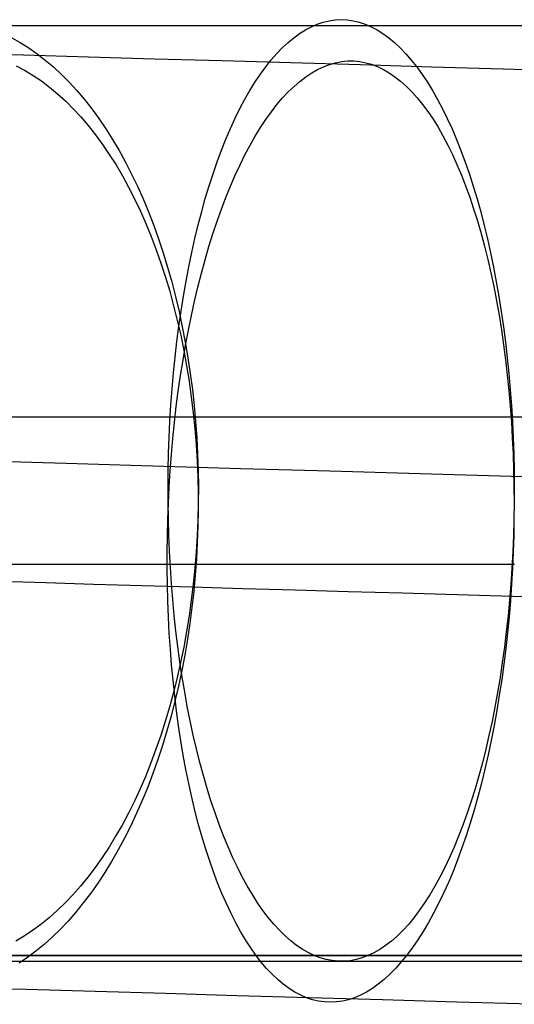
# Model space of a CAD drawing. Header units: millimetres. Extents: x 492 to 1282, y -834 to -234.
# Tile 42 of 93: x 604 to 612, y -251 to -234. Entities that reach past the tile are written whole.
import ezdxf

# ---------------------------------------------------------------- set-up
doc = ezdxf.new("R2010")
doc.units = ezdxf.units.MM
doc.layers.add('Volume$Layer 03', color=7, linetype='Continuous', true_color=0x000000)

msp = doc.modelspace()

# ---------------------------------------------------------------- linework, layer by layer
at = {"layer": 'Volume$Layer 03'}
for p, q in [((603.018, -234.371, 374.73), (604.079, -234.371, 375.401)), ((604.079, -234.371, 375.401), (605.163, -234.371, 376.034)), ((605.163, -234.371, 376.034), (606.267, -234.371, 376.631)), ((606.267, -234.371, 376.631), (607.391, -234.371, 377.189)), ((607.391, -234.371, 377.189), (608.533, -234.371, 377.708)), ((608.533, -234.371, 377.708), (609.692, -234.371, 378.189)), ((608.579, -234.444, 380.867), (608.68, -234.392, 380.613)), ((608.68, -234.392, 380.613), (608.781, -234.349, 380.358)), ((608.781, -234.349, 380.358), (608.882, -234.315, 380.102)), ((608.882, -234.315, 380.102), (608.984, -234.291, 379.844)), ((608.984, -234.291, 379.844), (609.086, -234.277, 379.587)), ((609.086, -234.277, 379.587), (609.188, -234.272, 379.328)), ((609.188, -234.272, 379.328), (609.291, -234.277, 379.07)), ((609.291, -234.277, 379.07), (609.393, -234.292, 378.812)), ((609.393, -234.292, 378.812), (609.494, -234.316, 378.555)), ((609.494, -234.316, 378.555), (609.596, -234.35, 378.299)), ((609.596, -234.35, 378.299), (609.697, -234.393, 378.044)), ((609.692, -234.371, 378.189), (610.867, -234.371, 378.629)), ((609.697, -234.393, 378.044), (609.797, -234.446, 377.79)), ((610.867, -234.371, 378.629), (612.057, -234.371, 379.029)), ((612.057, -234.371, 379.029), (613.259, -234.371, 379.388)), ((608.381, -234.578, 381.368), (608.48, -234.506, 381.118)), ((608.48, -234.506, 381.118), (608.579, -234.444, 380.867)), ((609.797, -234.446, 377.79), (609.897, -234.509, 377.539)), ((609.897, -234.509, 377.539), (609.996, -234.58, 377.289)), ((603.583, -234.58, 373.966), (603.728, -234.661, 373.744)), ((603.728, -234.661, 373.744), (603.872, -234.751, 373.524)), ((608.186, -234.748, 381.859), (608.283, -234.658, 381.615)), ((608.283, -234.658, 381.615), (608.381, -234.578, 381.368)), ((609.996, -234.58, 377.289), (610.093, -234.661, 377.042)), ((610.093, -234.661, 377.042), (610.19, -234.751, 376.798)), ((603.782, -234.876, 6.65), (602.701, -234.844, 7.353)), ((604.887, -234.908, 5.985), (603.782, -234.876, 6.65)), ((603.872, -234.751, 373.524), (604.014, -234.85, 373.307)), ((604.014, -234.85, 373.307), (604.154, -234.958, 373.093)), ((607.997, -234.955, 382.338), (608.091, -234.847, 382.101)), ((608.091, -234.847, 382.101), (608.186, -234.748, 381.859)), ((610.19, -234.751, 376.798), (610.286, -234.85, 376.557)), ((610.286, -234.85, 376.557), (610.38, -234.958, 376.319)), ((603.659, -235.054, 7.858), (603.803, -235.131, 8.082)), ((604.154, -234.958, 373.093), (604.292, -235.075, 372.882)), ((606.014, -234.941, 5.358), (604.887, -234.908, 5.985)), ((607.163, -234.974, 4.772), (606.014, -234.941, 5.358)), ((608.331, -235.008, 4.226), (607.163, -234.974, 4.772)), ((607.813, -235.197, 382.803), (607.904, -235.071, 382.573)), ((607.904, -235.071, 382.573), (607.997, -234.955, 382.338)), ((609.518, -235.042, 3.721), (608.331, -235.008, 4.226)), ((608.787, -235.119, 1.185), (608.889, -235.071, 1.439)), ((608.889, -235.071, 1.439), (608.991, -235.032, 1.694)), ((608.991, -235.032, 1.694), (609.093, -235.003, 1.951)), ((609.093, -235.003, 1.951), (609.196, -234.984, 2.208)), ((609.196, -234.984, 2.208), (609.298, -234.974, 2.466)), ((609.298, -234.974, 2.466), (609.4, -234.974, 2.724)), ((609.4, -234.974, 2.724), (609.502, -234.984, 2.982)), ((609.502, -234.984, 2.982), (609.604, -235.003, 3.24)), ((610.722, -235.078, 3.258), (609.518, -235.042, 3.721)), ((609.604, -235.003, 3.24), (609.705, -235.031, 3.497)), ((609.705, -235.031, 3.497), (609.805, -235.07, 3.753)), ((609.805, -235.07, 3.753), (609.905, -235.118, 4.008)), ((610.38, -234.958, 376.319), (610.472, -235.075, 376.085)), ((603.803, -235.131, 8.082), (603.946, -235.218, 8.304)), ((603.946, -235.218, 8.304), (604.087, -235.314, 8.523)), ((604.292, -235.075, 372.882), (604.427, -235.201, 372.675)), ((604.427, -235.201, 372.675), (604.561, -235.335, 372.471)), ((607.723, -235.33, 383.03), (607.813, -235.197, 382.803)), ((608.585, -235.243, 0.683), (608.686, -235.176, 0.933)), ((608.686, -235.176, 0.933), (608.787, -235.119, 1.185)), ((609.905, -235.118, 4.008), (610.004, -235.175, 4.261)), ((610.004, -235.175, 4.261), (610.102, -235.241, 4.512)), ((610.472, -235.075, 376.085), (610.564, -235.201, 375.855)), ((610.564, -235.201, 375.855), (610.653, -235.335, 375.628)), ((611.941, -235.113, 2.837), (610.722, -235.078, 3.258)), ((613.173, -235.149, 2.459), (611.941, -235.113, 2.837)), ((604.087, -235.314, 8.523), (604.226, -235.418, 8.74)), ((604.561, -235.335, 372.471), (604.691, -235.477, 372.272)), ((607.635, -235.473, 383.251), (607.723, -235.33, 383.03)), ((608.288, -235.5, -0.052), (608.386, -235.405, 0.19)), ((608.386, -235.405, 0.19), (608.485, -235.32, 0.435)), ((608.485, -235.32, 0.435), (608.585, -235.243, 0.683)), ((610.102, -235.241, 4.512), (610.198, -235.317, 4.761)), ((610.198, -235.317, 4.761), (610.294, -235.403, 5.008)), ((610.294, -235.403, 5.008), (610.388, -235.497, 5.251)), ((610.653, -235.335, 375.628), (610.741, -235.477, 375.407)), ((604.226, -235.418, 8.74), (604.363, -235.532, 8.953)), ((604.363, -235.532, 8.953), (604.497, -235.654, 9.163)), ((604.691, -235.477, 372.272), (604.819, -235.628, 372.077)), ((607.549, -235.623, 383.468), (607.635, -235.473, 383.251)), ((608.191, -235.603, -0.29), (608.288, -235.5, -0.052)), ((610.388, -235.497, 5.251), (610.481, -235.6, 5.492)), ((610.741, -235.477, 375.407), (610.827, -235.628, 375.19)), ((604.497, -235.654, 9.163), (604.629, -235.785, 9.37)), ((604.819, -235.628, 372.077), (604.943, -235.787, 371.886)), ((607.465, -235.781, 383.68), (607.549, -235.623, 383.468)), ((608, -235.837, -0.757), (608.095, -235.716, -0.525)), ((608.095, -235.716, -0.525), (608.191, -235.603, -0.29)), ((610.481, -235.6, 5.492), (610.572, -235.713, 5.729)), ((610.572, -235.713, 5.729), (610.661, -235.834, 5.962)), ((610.827, -235.628, 375.19), (610.911, -235.787, 374.978)), ((604.629, -235.785, 9.37), (604.758, -235.924, 9.572)), ((604.943, -235.787, 371.886), (605.065, -235.953, 371.7)), ((607.384, -235.948, 383.887), (607.465, -235.781, 383.68)), ((607.907, -235.967, -0.984), (608, -235.837, -0.757)), ((610.661, -235.834, 5.962), (610.749, -235.963, 6.192)), ((610.911, -235.787, 374.978), (610.992, -235.953, 374.771)), ((604.758, -235.924, 9.572), (604.884, -236.072, 9.771)), ((604.884, -236.072, 9.771), (605.007, -236.227, 9.965)), ((605.065, -235.953, 371.7), (605.183, -236.127, 371.519)), ((607.304, -236.121, 384.089), (607.384, -235.948, 383.887)), ((607.815, -236.105, -1.207), (607.907, -235.967, -0.984)), ((610.749, -235.963, 6.192), (610.834, -236.101, 6.417)), ((610.992, -235.953, 374.771), (611.072, -236.127, 374.57)), ((605.007, -236.227, 9.965), (605.127, -236.391, 10.155)), ((605.183, -236.127, 371.519), (605.298, -236.309, 371.343)), ((607.226, -236.303, 384.284), (607.304, -236.121, 384.089)), ((607.725, -236.251, -1.425), (607.815, -236.105, -1.207)), ((610.834, -236.101, 6.417), (610.918, -236.247, 6.638)), ((611.072, -236.127, 374.57), (611.149, -236.309, 374.375)), ((605.127, -236.391, 10.155), (605.243, -236.562, 10.34)), ((605.298, -236.309, 371.343), (605.41, -236.497, 371.172)), ((607.151, -236.491, 384.474), (607.226, -236.303, 384.284)), ((607.551, -236.568, -1.846), (607.637, -236.406, -1.638)), ((607.637, -236.406, -1.638), (607.725, -236.251, -1.425)), ((610.918, -236.247, 6.638), (611, -236.402, 6.854)), ((611, -236.402, 6.854), (611.079, -236.564, 7.064)), ((611.149, -236.309, 374.375), (611.224, -236.497, 374.185)), ((605.243, -236.562, 10.34), (605.357, -236.741, 10.52)), ((605.41, -236.497, 371.172), (605.518, -236.693, 371.007)), ((607.079, -236.687, 384.657), (607.151, -236.491, 384.474)), ((607.466, -236.739, -2.048), (607.551, -236.568, -1.846)), ((611.079, -236.564, 7.064), (611.156, -236.734, 7.27)), ((611.224, -236.497, 374.185), (611.297, -236.693, 374.002)), ((605.357, -236.741, 10.52), (605.466, -236.927, 10.695)), ((605.518, -236.693, 371.007), (605.622, -236.895, 370.848)), ((607.009, -236.889, 384.834), (607.079, -236.687, 384.657)), ((607.384, -236.916, -2.245), (607.466, -236.739, -2.048)), ((611.156, -236.734, 7.27), (611.231, -236.912, 7.47)), ((611.297, -236.693, 374.002), (611.367, -236.895, 373.825)), ((605.622, -236.895, 370.848), (605.722, -237.104, 370.695)), ((606.941, -237.097, 385.005), (607.009, -236.889, 384.834)), ((611.231, -236.912, 7.47), (611.303, -237.096, 7.664)), ((611.367, -236.895, 373.825), (611.434, -237.104, 373.655)), ((605.466, -236.927, 10.695), (605.572, -237.12, 10.864)), ((607.303, -237.101, -2.436), (607.384, -236.916, -2.245)), ((605.572, -237.12, 10.864), (605.674, -237.319, 11.028)), ((605.722, -237.104, 370.695), (605.818, -237.319, 370.548)), ((606.876, -237.312, 385.168), (606.941, -237.097, 385.005)), ((607.225, -237.293, -2.621), (607.303, -237.101, -2.436)), ((611.303, -237.096, 7.664), (611.373, -237.288, 7.853)), ((611.434, -237.104, 373.655), (611.499, -237.319, 373.492)), ((605.674, -237.319, 11.028), (605.772, -237.526, 11.186)), ((605.818, -237.319, 370.548), (605.91, -237.54, 370.407)), ((606.814, -237.533, 385.325), (606.876, -237.312, 385.168)), ((607.15, -237.492, -2.799), (607.225, -237.293, -2.621)), ((611.373, -237.288, 7.853), (611.44, -237.487, 8.035)), ((611.499, -237.319, 373.492), (611.561, -237.54, 373.335)), ((605.772, -237.526, 11.186), (605.866, -237.738, 11.338)), ((605.91, -237.54, 370.407), (605.998, -237.767, 370.273)), ((606.755, -237.759, 385.474), (606.814, -237.533, 385.325)), ((607.077, -237.698, -2.971), (607.15, -237.492, -2.799)), ((611.44, -237.487, 8.035), (611.504, -237.692, 8.21)), ((611.561, -237.54, 373.335), (611.62, -237.767, 373.186)), ((605.866, -237.738, 11.338), (605.956, -237.957, 11.483)), ((607.006, -237.91, -3.136), (607.077, -237.698, -2.971)), ((611.504, -237.692, 8.21), (611.566, -237.904, 8.379)), ((605.998, -237.767, 370.273), (606.081, -237.999, 370.145)), ((606.699, -237.991, 385.616), (606.755, -237.759, 385.474)), ((606.938, -238.128, -3.294), (607.006, -237.91, -3.136)), ((611.566, -237.904, 8.379), (611.625, -238.122, 8.541)), ((611.62, -237.767, 373.186), (611.676, -237.999, 373.044)), ((605.956, -237.957, 11.483), (606.041, -238.182, 11.623)), ((606.081, -237.999, 370.145), (606.16, -238.236, 370.024)), ((606.646, -238.229, 385.751), (606.699, -237.991, 385.616)), ((611.676, -237.999, 373.044), (611.729, -238.236, 372.91)), ((606.041, -238.182, 11.623), (606.122, -238.412, 11.756)), ((606.16, -238.236, 370.024), (606.235, -238.479, 369.911)), ((606.596, -238.471, 385.877), (606.646, -238.229, 385.751)), ((606.872, -238.352, -3.445), (606.938, -238.128, -3.294)), ((611.625, -238.122, 8.541), (611.68, -238.346, 8.696)), ((611.729, -238.236, 372.91), (611.779, -238.478, 372.784)), ((606.122, -238.412, 11.756), (606.198, -238.647, 11.882)), ((606.81, -238.581, -3.588), (606.872, -238.352, -3.445)), ((611.68, -238.346, 8.696), (611.733, -238.575, 8.843)), ((606.235, -238.479, 369.911), (606.304, -238.725, 369.804)), ((606.549, -238.717, 385.996), (606.596, -238.471, 385.877)), ((606.75, -238.816, -3.724), (606.81, -238.581, -3.588)), ((611.733, -238.575, 8.843), (611.783, -238.809, 8.983)), ((611.779, -238.478, 372.784), (611.826, -238.725, 372.666)), ((606.198, -238.647, 11.882), (606.27, -238.887, 12.001)), ((606.304, -238.725, 369.804), (606.369, -238.976, 369.705)), ((606.505, -238.968, 386.107), (606.549, -238.717, 385.996)), ((611.826, -238.725, 372.666), (611.87, -238.976, 372.555)), ((606.27, -238.887, 12.001), (606.337, -239.132, 12.113)), ((606.693, -239.055, -3.852), (606.75, -238.816, -3.724)), ((611.783, -238.809, 8.983), (611.829, -239.049, 9.116)), ((606.369, -238.976, 369.705), (606.43, -239.231, 369.613)), ((606.464, -239.223, 386.209), (606.505, -238.968, 386.107)), ((606.64, -239.3, -3.973), (606.693, -239.055, -3.852)), ((611.829, -239.049, 9.116), (611.872, -239.293, 9.241)), ((611.87, -238.976, 372.555), (611.91, -239.231, 372.453)), ((606.337, -239.132, 12.113), (606.4, -239.382, 12.218)), ((606.427, -239.481, 386.304), (606.464, -239.223, 386.209)), ((606.43, -239.231, 369.613), (606.485, -239.49, 369.528)), ((611.91, -239.231, 372.453), (611.948, -239.49, 372.359)), ((606.4, -239.382, 12.218), (606.457, -239.635, 12.316)), ((606.589, -239.549, -4.085), (606.64, -239.3, -3.973)), ((611.872, -239.293, 9.241), (611.912, -239.542, 9.358)), ((606.393, -239.743, 386.389), (606.427, -239.481, 386.304)), ((606.485, -239.49, 369.528), (606.535, -239.752, 369.451)), ((606.541, -239.802, -4.189), (606.589, -239.549, -4.085)), ((611.912, -239.542, 9.358), (611.949, -239.795, 9.466)), ((611.948, -239.49, 372.359), (611.981, -239.752, 372.273)), ((606.362, -240.008, 386.467), (606.393, -239.743, 386.389)), ((606.457, -239.635, 12.316), (606.51, -239.892, 12.406)), ((606.535, -239.752, 369.451), (606.581, -240.017, 369.381)), ((611.981, -239.752, 372.273), (612.012, -240.017, 372.196)), ((606.497, -240.058, -4.285), (606.541, -239.802, -4.189)), ((606.51, -239.892, 12.406), (606.557, -240.153, 12.489)), ((611.949, -239.795, 9.466), (611.982, -240.052, 9.567)), ((606.335, -240.276, 386.536), (606.362, -240.008, 386.467)), ((606.455, -240.319, -4.373), (606.497, -240.058, -4.285)), ((606.581, -240.017, 369.381), (606.621, -240.285, 369.32)), ((611.982, -240.052, 9.567), (612.012, -240.312, 9.659)), ((612.012, -240.017, 372.196), (612.039, -240.285, 372.128)), ((606.557, -240.153, 12.489), (606.6, -240.417, 12.565)), ((606.311, -240.546, 386.596), (606.335, -240.276, 386.536)), ((606.417, -240.582, -4.452), (606.455, -240.319, -4.373)), ((606.6, -240.417, 12.565), (606.637, -240.684, 12.633)), ((606.621, -240.285, 369.32), (606.656, -240.555, 369.266)), ((612.012, -240.312, 9.659), (612.039, -240.575, 9.743)), ((612.039, -240.285, 372.128), (612.063, -240.555, 372.068)), ((606.291, -240.818, 386.647), (606.311, -240.546, 386.596)), ((606.383, -240.848, -4.522), (606.417, -240.582, -4.452)), ((606.656, -240.555, 369.266), (606.686, -240.827, 369.22)), ((612.039, -240.575, 9.743), (612.062, -240.841, 9.819)), ((612.063, -240.555, 372.068), (612.083, -240.827, 372.017)), ((606.637, -240.684, 12.633), (606.67, -240.953, 12.692)), ((606.274, -241.092, 386.69), (606.291, -240.818, 386.647)), ((606.352, -241.117, -4.584), (606.383, -240.848, -4.522)), ((606.686, -240.827, 369.22), (606.711, -241.101, 369.182)), ((612.062, -240.841, 9.819), (612.082, -241.11, 9.885)), ((612.083, -240.827, 372.017), (612.1, -241.101, 371.974)), ((603.46, -241.023, 385.453), (604.887, -241.023, 386.102)), ((604.887, -241.023, 386.102), (606.335, -241.023, 386.702)), ((606.261, -241.367, 386.723), (606.274, -241.092, 386.69)), ((606.335, -241.023, 386.702), (607.803, -241.023, 387.252)), ((606.67, -240.953, 12.692), (606.697, -241.224, 12.745)), ((607.803, -241.023, 387.252), (609.288, -241.023, 387.751)), ((609.288, -241.023, 387.751), (610.79, -241.023, 388.2)), ((610.79, -241.023, 388.2), (612.307, -241.023, 388.597)), ((606.324, -241.388, -4.637), (606.352, -241.117, -4.584)), ((606.697, -241.224, 12.745), (606.719, -241.498, 12.789)), ((606.711, -241.101, 369.182), (606.731, -241.376, 369.152)), ((612.082, -241.11, 9.885), (612.098, -241.381, 9.943)), ((612.1, -241.101, 371.974), (612.113, -241.376, 371.941)), ((606.251, -241.644, 386.748), (606.261, -241.367, 386.723)), ((606.299, -241.662, -4.682), (606.324, -241.388, -4.637)), ((606.731, -241.376, 369.152), (606.745, -241.653, 369.13)), ((612.098, -241.381, 9.943), (612.111, -241.654, 9.993)), ((612.113, -241.376, 371.941), (612.123, -241.653, 371.917)), ((606.719, -241.498, 12.789), (606.735, -241.772, 12.825)), ((606.245, -241.921, 386.764), (606.251, -241.644, 386.748)), ((606.278, -241.936, -4.717), (606.299, -241.662, -4.682)), ((606.745, -241.653, 369.13), (606.754, -241.93, 369.116)), ((612.111, -241.654, 9.993), (612.12, -241.929, 10.033)), ((612.123, -241.653, 371.917), (612.129, -241.93, 371.901)), ((604.51, -241.816, -3.962), (603.057, -241.773, -3.285)), ((605.985, -241.859, -4.589), (604.51, -241.816, -3.962)), ((607.481, -241.902, -5.163), (605.985, -241.859, -4.589)), ((606.242, -242.199, 386.771), (606.245, -241.921, 386.764)), ((606.735, -241.772, 12.825), (606.747, -242.048, 12.853)), ((606.754, -241.93, 369.116), (606.758, -242.208, 369.11)), ((608.996, -241.946, -5.686), (607.481, -241.902, -5.163)), ((612.12, -241.929, 10.033), (612.125, -242.205, 10.065)), ((612.129, -241.93, 371.901), (612.131, -242.208, 371.895)), ((606.261, -242.212, -4.744), (606.278, -241.936, -4.717)), ((606.747, -242.048, 12.853), (606.753, -242.325, 12.874)), ((610.529, -241.991, -6.154), (608.996, -241.946, -5.686)), ((612.077, -242.036, -6.57), (610.529, -241.991, -6.154)), ((613.638, -242.081, -6.93), (612.077, -242.036, -6.57)), ((606.243, -242.476, 386.769), (606.242, -242.199, 386.771)), ((606.247, -242.489, -4.761), (606.261, -242.212, -4.744)), ((606.758, -242.208, 369.11), (606.757, -242.485, 369.112)), ((612.125, -242.205, 10.065), (612.127, -242.481, 10.087)), ((612.131, -242.208, 371.895), (612.13, -242.485, 371.897)), ((606.753, -242.325, 12.874), (606.754, -242.603, 12.886)), ((606.236, -242.766, -4.77), (606.247, -242.489, -4.761)), ((606.247, -242.754, 386.757), (606.243, -242.476, 386.769)), ((606.757, -242.485, 369.112), (606.75, -242.763, 369.122)), ((612.127, -242.481, 10.087), (612.126, -242.759, 10.101)), ((612.13, -242.485, 371.897), (612.126, -242.763, 371.908)), ((606.23, -243.044, -4.77), (606.236, -242.766, -4.77)), ((606.255, -243.031, 386.737), (606.247, -242.754, 386.757)), ((606.75, -242.763, 369.122), (606.738, -243.04, 369.141)), ((606.754, -242.603, 12.886), (606.75, -242.88, 12.89)), ((612.126, -242.763, 371.908), (612.118, -243.039, 371.929)), ((612.126, -242.759, 10.101), (612.121, -243.036, 10.106)), ((606.75, -242.88, 12.89), (606.74, -243.158, 12.886)), ((606.226, -243.321, -4.76), (606.23, -243.044, -4.77)), ((606.267, -243.306, 386.709), (606.255, -243.031, 386.737)), ((606.738, -243.04, 369.141), (606.721, -243.315, 369.167)), ((612.118, -243.039, 371.929), (612.106, -243.315, 371.958)), ((612.121, -243.036, 10.106), (612.112, -243.314, 10.101)), ((606.74, -243.158, 12.886), (606.725, -243.435, 12.874)), ((606.226, -243.598, -4.742), (606.226, -243.321, -4.76)), ((606.282, -243.581, 386.671), (606.267, -243.306, 386.709)), ((606.721, -243.315, 369.167), (606.698, -243.59, 369.201)), ((606.725, -243.435, 12.874), (606.705, -243.711, 12.854)), ((612.106, -243.315, 371.958), (612.091, -243.59, 371.996)), ((612.112, -243.314, 10.101), (612.1, -243.591, 10.088)), ((603.394, -243.522, 366.685), (604.18, -243.522, 367.347)), ((604.18, -243.522, 367.347), (604.988, -243.522, 367.982)), ((604.988, -243.522, 367.982), (605.817, -243.522, 368.589)), ((605.817, -243.522, 368.589), (606.667, -243.522, 369.168)), ((606.23, -243.875, -4.715), (606.226, -243.598, -4.742)), ((606.3, -243.854, 386.624), (606.282, -243.581, 386.671)), ((606.667, -243.522, 369.168), (607.536, -243.522, 369.716)), ((606.698, -243.59, 369.201), (606.671, -243.863, 369.244)), ((607.536, -243.522, 369.716), (608.423, -243.522, 370.235)), ((608.423, -243.522, 370.235), (609.327, -243.522, 370.724)), ((609.327, -243.522, 370.724), (610.248, -243.522, 371.181)), ((610.248, -243.522, 371.181), (611.183, -243.522, 371.606)), ((611.183, -243.522, 371.606), (612.133, -243.522, 372)), ((612.091, -243.59, 371.996), (612.073, -243.863, 372.043)), ((612.1, -243.591, 10.088), (612.084, -243.867, 10.066)), ((606.705, -243.711, 12.854), (606.679, -243.986, 12.826)), ((604.165, -243.844, 14.677), (603.38, -243.821, 15.338)), ((604.972, -243.868, 14.042), (604.165, -243.844, 14.677)), ((605.8, -243.892, 13.436), (604.972, -243.868, 14.042)), ((606.649, -243.916, 12.859), (605.8, -243.892, 13.436)), ((606.238, -244.15, -4.679), (606.23, -243.875, -4.715)), ((606.322, -244.126, 386.569), (606.3, -243.854, 386.624)), ((606.671, -243.863, 369.244), (606.638, -244.134, 369.294)), ((607.516, -243.942, 12.31), (606.649, -243.916, 12.859)), ((612.073, -243.863, 372.043), (612.051, -244.134, 372.099)), ((612.084, -243.867, 10.066), (612.065, -244.143, 10.035)), ((606.679, -243.986, 12.826), (606.649, -244.26, 12.79)), ((608.402, -243.967, 11.792), (607.516, -243.942, 12.31)), ((609.305, -243.994, 11.304), (608.402, -243.967, 11.792)), ((610.225, -244.02, 10.848), (609.305, -243.994, 11.304)), ((611.159, -244.048, 10.423), (610.225, -244.02, 10.848)), ((612.107, -244.075, 10.03), (611.159, -244.048, 10.423)), ((613.068, -244.103, 9.67), (612.107, -244.075, 10.03)), ((606.248, -244.424, -4.634), (606.238, -244.15, -4.679)), ((606.347, -244.395, 386.504), (606.322, -244.126, 386.569)), ((606.638, -244.134, 369.294), (606.6, -244.403, 369.352)), ((606.649, -244.26, 12.79), (606.613, -244.532, 12.746)), ((612.051, -244.134, 372.099), (612.025, -244.403, 372.163)), ((612.065, -244.143, 10.035), (612.042, -244.417, 9.995)), ((606.263, -244.696, -4.581), (606.248, -244.424, -4.634)), ((606.376, -244.661, 386.432), (606.347, -244.395, 386.504)), ((606.6, -244.403, 369.352), (606.557, -244.67, 369.418)), ((612.025, -244.403, 372.163), (611.996, -244.67, 372.236)), ((612.042, -244.417, 9.995), (612.016, -244.689, 9.947)), ((606.613, -244.532, 12.746), (606.572, -244.801, 12.694)), ((606.281, -244.966, -4.518), (606.263, -244.696, -4.581)), ((606.408, -244.924, 386.35), (606.376, -244.661, 386.432)), ((606.557, -244.67, 369.418), (606.509, -244.933, 369.491)), ((611.996, -244.67, 372.236), (611.964, -244.933, 372.318)), ((612.016, -244.689, 9.947), (611.986, -244.959, 9.889)), ((606.444, -245.185, 386.261), (606.408, -244.924, 386.35)), ((606.509, -244.933, 369.491), (606.456, -245.193, 369.572)), ((606.572, -244.801, 12.694), (606.526, -245.069, 12.635)), ((611.964, -244.933, 372.318), (611.928, -245.193, 372.408)), ((606.302, -245.234, -4.447), (606.281, -244.966, -4.518)), ((606.526, -245.069, 12.635), (606.476, -245.333, 12.567)), ((611.986, -244.959, 9.889), (611.953, -245.226, 9.823)), ((606.327, -245.498, -4.368), (606.302, -245.234, -4.447)), ((606.456, -245.193, 369.572), (606.398, -245.45, 369.661)), ((606.483, -245.442, 386.162), (606.444, -245.185, 386.261)), ((611.928, -245.193, 372.408), (611.889, -245.45, 372.506)), ((611.953, -245.226, 9.823), (611.917, -245.491, 9.748)), ((606.476, -245.333, 12.567), (606.42, -245.595, 12.492)), ((606.525, -245.695, 386.056), (606.483, -245.442, 386.162)), ((606.355, -245.76, -4.279), (606.327, -245.498, -4.368)), ((606.398, -245.45, 369.661), (606.335, -245.703, 369.757)), ((606.42, -245.595, 12.492), (606.359, -245.853, 12.409)), ((611.889, -245.45, 372.506), (611.847, -245.703, 372.613)), ((611.917, -245.491, 9.748), (611.877, -245.753, 9.665)), ((606.335, -245.703, 369.757), (606.268, -245.952, 369.86)), ((606.387, -246.019, -4.183), (606.355, -245.76, -4.279)), ((606.57, -245.944, 385.941), (606.525, -245.695, 386.056)), ((611.847, -245.703, 372.613), (611.802, -245.952, 372.728)), ((611.877, -245.753, 9.665), (611.835, -246.012, 9.573)), ((606.359, -245.853, 12.409), (606.294, -246.107, 12.319)), ((606.619, -246.188, 385.819), (606.57, -245.944, 385.941)), ((606.268, -245.952, 369.86), (606.195, -246.196, 369.97)), ((606.294, -246.107, 12.319), (606.223, -246.357, 12.221)), ((606.422, -246.273, -4.078), (606.387, -246.019, -4.183)), ((611.802, -245.952, 372.728), (611.753, -246.196, 372.85)), ((611.835, -246.012, 9.573), (611.789, -246.267, 9.473)), ((606.195, -246.196, 369.97), (606.119, -246.436, 370.088)), ((606.46, -246.524, -3.965), (606.422, -246.273, -4.078)), ((606.67, -246.428, 385.689), (606.619, -246.188, 385.819)), ((611.753, -246.196, 372.85), (611.701, -246.436, 372.981)), ((611.789, -246.267, 9.473), (611.739, -246.518, 9.364)), ((606.119, -246.436, 370.088), (606.037, -246.67, 370.212)), ((606.223, -246.357, 12.221), (606.148, -246.603, 12.117)), ((606.725, -246.663, 385.551), (606.67, -246.428, 385.689)), ((611.701, -246.436, 372.981), (611.647, -246.67, 373.119)), ((606.148, -246.603, 12.117), (606.069, -246.845, 12.005)), ((606.502, -246.771, -3.845), (606.46, -246.524, -3.965)), ((611.739, -246.518, 9.364), (611.687, -246.764, 9.248)), ((606.037, -246.67, 370.212), (605.952, -246.9, 370.343)), ((606.547, -247.013, -3.716), (606.502, -246.771, -3.845)), ((606.783, -246.892, 385.405), (606.725, -246.663, 385.551)), ((611.647, -246.67, 373.119), (611.589, -246.899, 373.265)), ((611.687, -246.764, 9.248), (611.632, -247.006, 9.124)), ((605.952, -246.9, 370.343), (605.862, -247.123, 370.481)), ((606.069, -246.845, 12.005), (605.985, -247.081, 11.886)), ((606.843, -247.116, 385.253), (606.783, -246.892, 385.405)), ((611.589, -246.899, 373.265), (611.528, -247.123, 373.418)), ((605.985, -247.081, 11.886), (605.897, -247.312, 11.76)), ((606.595, -247.25, -3.58), (606.547, -247.013, -3.716)), ((606.906, -247.334, 385.093), (606.843, -247.116, 385.253)), ((611.632, -247.006, 9.124), (611.573, -247.244, 8.992)), ((605.862, -247.123, 370.481), (605.767, -247.341, 370.625)), ((606.646, -247.482, -3.436), (606.595, -247.25, -3.58)), ((611.528, -247.123, 373.418), (611.465, -247.341, 373.578)), ((611.573, -247.244, 8.992), (611.512, -247.476, 8.852)), ((605.767, -247.341, 370.625), (605.669, -247.553, 370.776)), ((605.897, -247.312, 11.76), (605.804, -247.538, 11.627)), ((606.972, -247.546, 384.926), (606.906, -247.334, 385.093)), ((611.465, -247.341, 373.578), (611.399, -247.553, 373.745)), ((605.669, -247.553, 370.776), (605.567, -247.758, 370.932)), ((605.804, -247.538, 11.627), (605.708, -247.758, 11.488)), ((606.7, -247.708, -3.284), (606.646, -247.482, -3.436)), ((607.041, -247.752, 384.752), (606.972, -247.546, 384.926)), ((611.399, -247.553, 373.745), (611.33, -247.758, 373.918)), ((611.512, -247.476, 8.852), (611.448, -247.702, 8.705)), ((605.567, -247.758, 370.932), (605.461, -247.957, 371.094)), ((605.708, -247.758, 11.488), (605.607, -247.972, 11.342)), ((606.757, -247.929, -3.126), (606.7, -247.708, -3.284)), ((607.112, -247.951, 384.572), (607.041, -247.752, 384.752)), ((611.33, -247.758, 373.918), (611.259, -247.957, 374.099)), ((611.448, -247.702, 8.705), (611.382, -247.923, 8.55)), ((606.818, -248.144, -2.961), (606.757, -247.929, -3.126)), ((607.186, -248.143, 384.386), (607.112, -247.951, 384.572)), ((611.382, -247.923, 8.55), (611.312, -248.138, 8.389)), ((605.461, -247.957, 371.094), (605.351, -248.149, 371.262)), ((605.607, -247.972, 11.342), (605.503, -248.18, 11.191)), ((611.259, -247.957, 374.099), (611.185, -248.149, 374.285)), ((605.351, -248.149, 371.262), (605.238, -248.334, 371.436)), ((605.503, -248.18, 11.191), (605.394, -248.381, 11.033)), ((606.88, -248.352, -2.788), (606.818, -248.144, -2.961)), ((607.262, -248.328, 384.194), (607.186, -248.143, 384.386)), ((611.185, -248.149, 374.285), (611.109, -248.334, 374.478)), ((611.312, -248.138, 8.389), (611.24, -248.347, 8.22)), ((605.238, -248.334, 371.436), (605.121, -248.511, 371.615)), ((605.394, -248.381, 11.033), (605.282, -248.576, 10.87)), ((606.946, -248.555, -2.61), (606.88, -248.352, -2.788)), ((607.341, -248.506, 383.995), (607.262, -248.328, 384.194)), ((611.109, -248.334, 374.478), (611.03, -248.511, 374.677)), ((611.24, -248.347, 8.22), (611.166, -248.549, 8.045)), ((605.121, -248.511, 371.615), (605.001, -248.681, 371.798)), ((605.282, -248.576, 10.87), (605.167, -248.764, 10.7)), ((607.015, -248.75, -2.424), (606.946, -248.555, -2.61)), ((607.422, -248.676, 383.791), (607.341, -248.506, 383.995)), ((611.03, -248.511, 374.677), (610.949, -248.681, 374.881)), ((611.166, -248.549, 8.045), (611.089, -248.745, 7.864)), ((605.001, -248.681, 371.798), (604.877, -248.844, 371.987)), ((605.167, -248.764, 10.7), (605.048, -248.944, 10.526)), ((607.086, -248.938, -2.233), (607.015, -248.75, -2.424)), ((607.504, -248.839, 383.582), (607.422, -248.676, 383.791)), ((610.949, -248.681, 374.881), (610.866, -248.844, 375.09)), ((611.089, -248.745, 7.864), (611.01, -248.933, 7.676)), ((604.877, -248.844, 371.987), (604.751, -248.998, 372.18)), ((605.048, -248.944, 10.526), (604.926, -249.117, 10.346)), ((607.159, -249.119, -2.036), (607.086, -248.938, -2.233)), ((607.589, -248.993, 383.367), (607.504, -248.839, 383.582)), ((610.866, -248.844, 375.09), (610.781, -248.998, 375.305)), ((611.01, -248.933, 7.676), (610.928, -249.115, 7.482)), ((604.751, -248.998, 372.18), (604.622, -249.144, 372.378)), ((604.926, -249.117, 10.346), (604.801, -249.282, 10.161)), ((607.235, -249.293, -1.833), (607.159, -249.119, -2.036)), ((607.676, -249.14, 383.148), (607.589, -248.993, 383.367)), ((610.781, -248.998, 375.305), (610.694, -249.144, 375.524)), ((610.928, -249.115, 7.482), (610.845, -249.289, 7.282)), ((604.49, -249.282, 372.579), (604.355, -249.412, 372.785)), ((604.622, -249.144, 372.378), (604.49, -249.282, 372.579)), ((604.801, -249.282, 10.161), (604.673, -249.439, 9.971)), ((607.313, -249.459, -1.625), (607.235, -249.293, -1.833)), ((607.765, -249.278, 382.924), (607.676, -249.14, 383.148)), ((607.855, -249.408, 382.696), (607.765, -249.278, 382.924)), ((610.606, -249.282, 375.748), (610.515, -249.412, 375.977)), ((610.694, -249.144, 375.524), (610.606, -249.282, 375.748)), ((610.845, -249.289, 7.282), (610.759, -249.455, 7.077)), ((604.355, -249.412, 372.785), (604.219, -249.533, 372.994)), ((604.673, -249.439, 9.971), (604.542, -249.589, 9.777)), ((607.394, -249.618, -1.412), (607.313, -249.459, -1.625)), ((607.947, -249.529, 382.464), (607.855, -249.408, 382.696)), ((610.515, -249.412, 375.977), (610.423, -249.533, 376.209)), ((610.759, -249.455, 7.077), (610.672, -249.614, 6.867)), ((604.219, -249.533, 372.994), (604.08, -249.645, 373.207)), ((604.542, -249.589, 9.777), (604.409, -249.73, 9.579)), ((607.476, -249.768, -1.193), (607.394, -249.618, -1.412)), ((608.041, -249.642, 382.228), (607.947, -249.529, 382.464)), ((610.423, -249.533, 376.209), (610.33, -249.645, 376.445)), ((610.672, -249.614, 6.867), (610.583, -249.764, 6.651)), ((603.939, -249.749, 373.422), (603.796, -249.843, 373.641)), ((604.08, -249.645, 373.207), (603.939, -249.749, 373.422)), ((604.409, -249.73, 9.579), (604.273, -249.863, 9.376)), ((607.561, -249.91, -0.97), (607.476, -249.768, -1.193)), ((608.135, -249.745, 381.988), (608.041, -249.642, 382.228)), ((608.232, -249.84, 381.745), (608.135, -249.745, 381.988)), ((610.235, -249.748, 376.685), (610.139, -249.843, 376.928)), ((610.33, -249.645, 376.445), (610.235, -249.748, 376.685)), ((610.583, -249.764, 6.651), (610.492, -249.907, 6.43)), ((603.796, -249.843, 373.641), (603.651, -249.928, 373.862)), ((604.273, -249.863, 9.376), (604.135, -249.987, 9.17)), ((607.648, -250.044, -0.743), (607.561, -249.91, -0.97)), ((608.329, -249.925, 381.5), (608.232, -249.84, 381.745)), ((608.427, -250.002, 381.251), (608.329, -249.925, 381.5)), ((610.041, -249.928, 377.174), (609.943, -250.004, 377.422)), ((610.139, -249.843, 376.928), (610.041, -249.928, 377.174)), ((610.492, -249.907, 6.43), (610.4, -250.041, 6.206)), ((603.995, -250.102, 8.96), (603.852, -250.209, 8.747)), ((604.135, -249.987, 9.17), (603.995, -250.102, 8.96)), ((607.736, -250.169, -0.511), (607.648, -250.044, -0.743)), ((608.526, -250.069, 381.001), (608.427, -250.002, 381.251)), ((608.626, -250.126, 380.748), (608.526, -250.069, 381.001)), ((608.727, -250.174, 380.494), (608.626, -250.126, 380.748)), ((609.744, -250.128, 377.925), (609.643, -250.176, 378.18)), ((609.844, -250.071, 377.673), (609.744, -250.128, 377.925)), ((609.943, -250.004, 377.422), (609.844, -250.071, 377.673)), ((610.4, -250.041, 6.206), (610.306, -250.166, 5.976)), ((538.174, -250.174, 201), (856.174, -250.174, 201)), ((856.174, -250.174, 199), (538.174, -250.174, 199)), ((856.174, -250.174, 200), (538.174, -250.174, 200)), ((538.174, -250.272, 191), (856.174, -250.272, 191)), ((602.781, -250.174, 377.535), (603.938, -250.174, 378.212)), ((603.852, -250.209, 8.747), (603.708, -250.307, 8.53)), ((603.938, -250.174, 378.212), (605.117, -250.174, 378.849)), ((605.117, -250.174, 378.849), (606.318, -250.174, 379.445)), ((606.318, -250.174, 379.445), (607.538, -250.174, 380)), ((607.538, -250.174, 380), (608.776, -250.174, 380.513)), ((607.827, -250.286, -0.276), (607.736, -250.169, -0.511)), ((607.919, -250.394, -0.037), (607.827, -250.286, -0.276)), ((608.828, -250.213, 380.238), (608.727, -250.174, 380.494)), ((608.776, -250.174, 380.513), (610.031, -250.174, 380.983)), ((608.93, -250.242, 379.981), (608.828, -250.213, 380.238)), ((609.032, -250.261, 379.724), (608.93, -250.242, 379.981)), ((609.134, -250.271, 379.466), (609.032, -250.261, 379.724)), ((609.236, -250.271, 379.208), (609.134, -250.271, 379.466)), ((609.338, -250.262, 378.95), (609.236, -250.271, 379.208)), ((609.44, -250.243, 378.692), (609.338, -250.262, 378.95)), ((609.542, -250.214, 378.435), (609.44, -250.243, 378.692)), ((609.643, -250.176, 378.18), (609.542, -250.214, 378.435)), ((610.031, -250.174, 380.983), (611.301, -250.174, 381.41)), ((610.21, -250.283, 5.743), (610.114, -250.391, 5.506)), ((610.306, -250.166, 5.976), (610.21, -250.283, 5.743)), ((611.301, -250.174, 381.41), (612.585, -250.174, 381.794)), ((608.012, -250.493, 0.205), (607.919, -250.394, -0.037)), ((610.114, -250.391, 5.506), (610.016, -250.49, 5.266)), ((608.107, -250.582, 0.45), (608.012, -250.493, 0.205)), ((608.203, -250.663, 0.698), (608.107, -250.582, 0.45)), ((609.917, -250.58, 5.022), (609.818, -250.661, 4.776)), ((610.016, -250.49, 5.266), (609.917, -250.58, 5.022)), ((603.832, -250.753, 3.978), (602.681, -250.72, 4.65)), ((605.005, -250.788, 3.345), (603.832, -250.753, 3.978)), ((606.199, -250.822, 2.753), (605.005, -250.788, 3.345)), ((608.3, -250.734, 0.948), (608.203, -250.663, 0.698)), ((608.398, -250.796, 1.2), (608.3, -250.734, 0.948)), ((608.498, -250.849, 1.454), (608.398, -250.796, 1.2)), ((609.617, -250.795, 4.276), (609.515, -250.848, 4.023)), ((609.718, -250.733, 4.527), (609.617, -250.795, 4.276)), ((609.818, -250.661, 4.776), (609.718, -250.733, 4.527)), ((607.412, -250.858, 2.202), (606.199, -250.822, 2.753)), ((608.643, -250.893, 1.692), (607.412, -250.858, 2.202)), ((608.598, -250.892, 1.71), (608.498, -250.849, 1.454)), ((608.698, -250.926, 1.966), (608.598, -250.892, 1.71)), ((609.891, -250.93, 1.225), (608.643, -250.893, 1.692)), ((608.8, -250.949, 2.224), (608.698, -250.926, 1.966)), ((608.902, -250.964, 2.482), (608.8, -250.949, 2.224)), ((609.004, -250.969, 2.74), (608.902, -250.964, 2.482)), ((609.106, -250.964, 2.998), (609.004, -250.969, 2.74)), ((609.208, -250.949, 3.256), (609.106, -250.964, 2.998)), ((609.311, -250.925, 3.513), (609.208, -250.949, 3.256)), ((609.413, -250.891, 3.769), (609.311, -250.925, 3.513)), ((609.515, -250.848, 4.023), (609.413, -250.891, 3.769)), ((611.155, -250.966, 0.801), (609.891, -250.93, 1.225)), ((612.432, -251.004, 0.421), (611.155, -250.966, 0.801))]:
    msp.add_line(p, q, dxfattribs=at)

doc.saveas('drawing.dxf')
